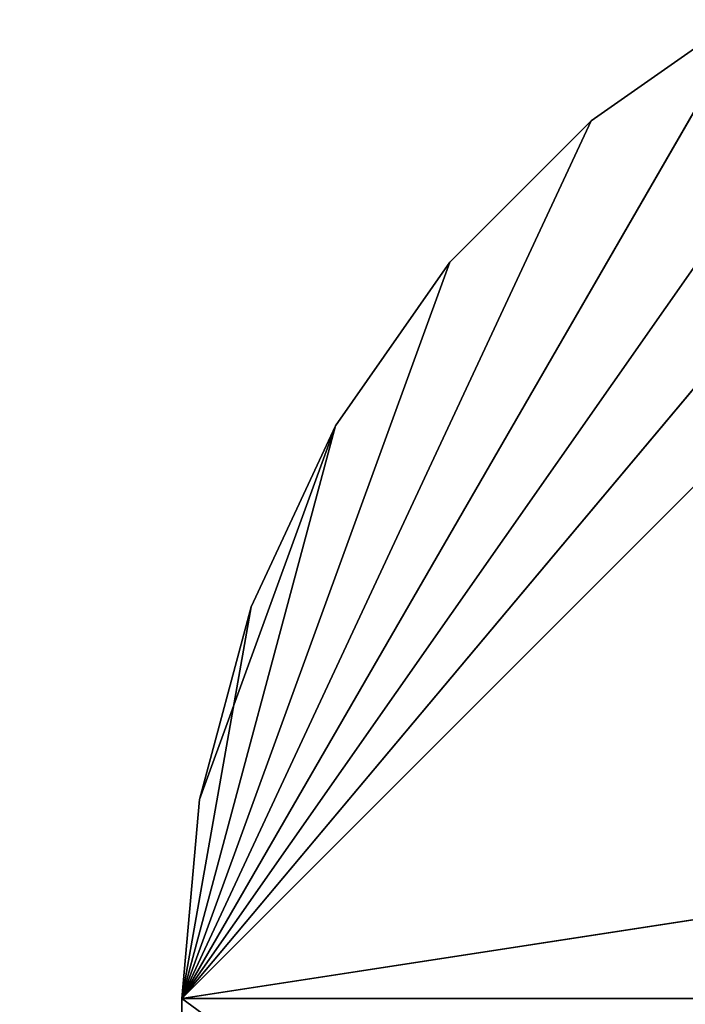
# Model space of a CAD drawing. Extents: x 0 to 6, y 0.1 to 15.2.
# Tile 143 of 256: x 4.502 to 4.618, y 1.374 to 1.546. Entities that reach past the tile are written whole.
import ezdxf

# ---------------------------------------------------------------- set-up
doc = ezdxf.new("R2010")
doc.units = 0
doc.header["$LTSCALE"] = 2.54
doc.layers.get('0').update_dxf_attribs({"color": 13, "linetype": 'CONTINUOUS'})

# ---------------------------------------------------------------- blocks, each defined once
blk = doc.blocks.new('UCHWYT_NA__CI_GACZK__GIUMI')
at = {"color": 0}
for p, q in [((5.83, 1.5755, 4.116), (4.53, 1.3755, 4.116)), ((5.83, 1.5755, 4.116), (4.53, 1.3755, 4.116)), ((4.73, 1.5755, 4.116), (4.53, 1.3755, 4.116)), ((4.73, 1.5755, 4.116), (4.53, 1.3755, 4.116)), ((4.73, 1.5755, 4.016), (4.53, 1.3755, 4.016)), ((4.73, 1.5755, 4.016), (4.53, 1.3755, 4.016)), ((4.53, 1.3755, 4.116), (4.69527, 1.57246, 4.116)), ((4.53, 1.3755, 4.116), (4.69527, 1.57246, 4.116)), ((4.69527, 1.57246, 4.016), (4.53, 1.3755, 4.016)), ((4.69527, 1.57246, 4.016), (4.53, 1.3755, 4.016)), ((4.6616, 1.56344, 4.116), (4.53, 1.3755, 4.116)), ((4.6616, 1.56344, 4.116), (4.53, 1.3755, 4.116)), ((4.6616, 1.56344, 4.016), (4.53, 1.3755, 4.016)), ((4.6616, 1.56344, 4.016), (4.53, 1.3755, 4.016)), ((4.63, 1.54871, 4.116), (4.53, 1.3755, 4.116)), ((4.63, 1.54871, 4.116), (4.53, 1.3755, 4.116)), ((4.53, 1.3755, 4.016), (4.63, 1.54871, 4.016)), ((4.53, 1.3755, 4.016), (4.63, 1.54871, 4.016)), ((4.63, 1.54871, 4.116), (4.60144, 1.52871, 4.116)), ((4.60144, 1.52871, 4.016), (4.63, 1.54871, 4.016)), ((4.63, 1.54871, 4.116), (4.60144, 1.52871, 4.116)), ((4.63, 1.54871, 4.116), (4.60144, 1.52871, 4.016)), ((4.63, 1.54871, 4.116), (4.60144, 1.52871, 4.016)), ((4.60144, 1.52871, 4.016), (4.63, 1.54871, 4.016)), ((4.60144, 1.52871, 4.116), (4.53, 1.3755, 4.116)), ((4.60144, 1.52871, 4.116), (4.53, 1.3755, 4.116)), ((4.53, 1.3755, 4.016), (4.60144, 1.52871, 4.016)), ((4.53, 1.3755, 4.016), (4.60144, 1.52871, 4.016)), ((4.60144, 1.52871, 4.116), (4.57679, 1.50406, 4.116)), ((4.57679, 1.50406, 4.016), (4.60144, 1.52871, 4.016)), ((4.60144, 1.52871, 4.116), (4.57679, 1.50406, 4.116)), ((4.60144, 1.52871, 4.116), (4.57679, 1.50406, 4.016)), ((4.60144, 1.52871, 4.116), (4.57679, 1.50406, 4.016)), ((4.57679, 1.50406, 4.016), (4.60144, 1.52871, 4.016)), ((4.60144, 1.52871, 4.116), (4.60144, 1.52871, 4.016)), ((4.60144, 1.52871, 4.116), (4.60144, 1.52871, 4.016)), ((4.57679, 1.50406, 4.116), (4.53, 1.3755, 4.116)), ((4.57679, 1.50406, 4.116), (4.53, 1.3755, 4.116)), ((4.57679, 1.50406, 4.016), (4.53, 1.3755, 4.016)), ((4.57679, 1.50406, 4.016), (4.53, 1.3755, 4.016)), ((4.57679, 1.50406, 4.116), (4.55679, 1.4755, 4.116)), ((4.55679, 1.4755, 4.016), (4.57679, 1.50406, 4.016)), ((4.57679, 1.50406, 4.116), (4.55679, 1.4755, 4.116)), ((4.57679, 1.50406, 4.116), (4.55679, 1.4755, 4.016)), ((4.57679, 1.50406, 4.116), (4.55679, 1.4755, 4.016)), ((4.55679, 1.4755, 4.016), (4.57679, 1.50406, 4.016)), ((4.57679, 1.50406, 4.116), (4.57679, 1.50406, 4.016)), ((4.57679, 1.50406, 4.116), (4.57679, 1.50406, 4.016)), ((4.55679, 1.4755, 4.116), (4.53, 1.3755, 4.116)), ((4.55679, 1.4755, 4.116), (4.53, 1.3755, 4.116)), ((4.55679, 1.4755, 4.016), (4.53, 1.3755, 4.016)), ((4.55679, 1.4755, 4.016), (4.53, 1.3755, 4.016)), ((4.55679, 1.4755, 4.016), (4.53304, 1.41023, 4.016)), ((4.55679, 1.4755, 4.016), (4.53304, 1.41023, 4.016)), ((4.55679, 1.4755, 4.116), (4.54206, 1.4439, 4.116)), ((4.54206, 1.4439, 4.016), (4.55679, 1.4755, 4.016)), ((4.55679, 1.4755, 4.116), (4.54206, 1.4439, 4.116)), ((4.55679, 1.4755, 4.116), (4.54206, 1.4439, 4.016)), ((4.55679, 1.4755, 4.116), (4.54206, 1.4439, 4.016)), ((4.54206, 1.4439, 4.016), (4.55679, 1.4755, 4.016)), ((4.55679, 1.4755, 4.116), (4.55679, 1.4755, 4.016)), ((4.55679, 1.4755, 4.116), (4.55679, 1.4755, 4.016)), ((4.54206, 1.4439, 4.116), (4.53, 1.3755, 4.116)), ((4.54206, 1.4439, 4.116), (4.53, 1.3755, 4.116)), ((4.54206, 1.4439, 4.116), (4.53304, 1.41023, 4.116)), ((4.53304, 1.41023, 4.016), (4.54206, 1.4439, 4.016)), ((4.54206, 1.4439, 4.116), (4.53304, 1.41023, 4.116)), ((4.54206, 1.4439, 4.116), (4.53304, 1.41023, 4.016)), ((4.54206, 1.4439, 4.116), (4.53304, 1.41023, 4.016)), ((4.53304, 1.41023, 4.016), (4.54206, 1.4439, 4.016)), ((4.54206, 1.4439, 4.116), (4.54206, 1.4439, 4.016)), ((4.54206, 1.4439, 4.116), (4.54206, 1.4439, 4.016)), ((4.53304, 1.41023, 4.116), (4.53, 1.3755, 4.116)), ((4.53, 1.3755, 4.016), (4.53304, 1.41023, 4.016)), ((4.53304, 1.41023, 4.116), (4.53, 1.3755, 4.116)), ((4.53304, 1.41023, 4.116), (4.53, 1.3755, 4.016)), ((4.53304, 1.41023, 4.116), (4.53, 1.3755, 4.016)), ((4.53, 1.3755, 4.016), (4.53304, 1.41023, 4.016)), ((4.53304, 1.41023, 4.116), (4.53304, 1.41023, 4.016)), ((4.53304, 1.41023, 4.116), (4.53304, 1.41023, 4.016)), ((4.53, 1.3755, 4.016), (4.53, 0.2755, 4.016)), ((4.53, 0.2755, 4.016), (4.53, 1.3755, 4.116)), ((4.53, 1.3755, 4.116), (4.53, 1.3755, 4.016)), ((4.53, 0.2755, 4.016), (4.53, 1.3755, 4.116)), ((4.53, 0.2755, 4.116), (4.53, 1.3755, 4.116)), ((6.03, 0.2755, 4.116), (4.53, 1.3755, 4.116)), ((4.53, 0.2755, 4.116), (4.53, 1.3755, 4.116)), ((6.03, 0.2755, 4.116), (4.53, 1.3755, 4.116)), ((6.03, 1.3755, 4.116), (4.53, 1.3755, 4.116)), ((6.03, 1.3755, 4.116), (4.53, 1.3755, 4.116)), ((4.53, 1.3755, 4.016), (4.53, 0.2755, 4.016)), ((4.53, 1.3755, 4.016), (6.03, 1.3755, 4.016)), ((4.53, 1.3755, 4.016), (6.03, 1.3755, 4.016)), ((4.53, 1.3755, 4.116), (4.53, 1.3755, 4.016))]:
    blk.add_line(p, q, dxfattribs=at)
mesh = blk.add_polyface(dxfattribs=at)
corners = [(4.91371, 1.395, 1.516), (4.86, 1.36995, 1.516), (0.03, 14.8755, 1.516)]
mesh.append_faces([[corners[k] for k in face] for face in [(0, 1, 2)]], dxfattribs={"color": 0})
mesh = blk.add_polyface(dxfattribs=at)
corners = [(6.03, 14.8755, 1.516), (5.03, 1.4155, 1.516), (0.03, 14.8755, 1.516)]
mesh.append_faces([[corners[k] for k in face] for face in [(0, 1, 2)]], dxfattribs={"color": 0})
mesh = blk.add_polyface(dxfattribs=at)
corners = [(5.03, 1.4155, 1.516), (4.97096, 1.41033, 1.516), (0.03, 14.8755, 1.516)]
mesh.append_faces([[corners[k] for k in face] for face in [(0, 1, 2)]], dxfattribs={"color": 0})
mesh = blk.add_polyface(dxfattribs=at)
corners = [(4.97096, 1.41033, 1.516), (4.91371, 1.395, 1.516), (0.03, 14.8755, 1.516)]
mesh.append_faces([[corners[k] for k in face] for face in [(0, 1, 2)]], dxfattribs={"color": 0})
mesh = blk.add_polyface(dxfattribs=at)
corners = [(4.86, 1.36995, 1.516), (1.29045, 1.29405, 1.516), (0.03, 14.8755, 1.516)]
mesh.append_faces([[corners[k] for k in face] for face in [(0, 1, 2)]], dxfattribs={"color": 0})
mesh = blk.add_polyface(dxfattribs=at)
corners = [(4.86, 1.36995, 1.616), (0.03, 14.8755, 1.616), (4.81145, 1.33596, 1.616)]
mesh.append_faces([[corners[k] for k in face] for face in [(0, 1, 2)]], dxfattribs={"color": 0})
mesh = blk.add_polyface(dxfattribs=at)
corners = [(4.91371, 1.395, 1.616), (0.03, 14.8755, 1.616), (4.86, 1.36995, 1.616)]
mesh.append_faces([[corners[k] for k in face] for face in [(0, 1, 2)]], dxfattribs={"color": 0})
mesh = blk.add_polyface(dxfattribs=at)
corners = [(4.97096, 1.41033, 1.616), (0.03, 14.8755, 1.616), (4.91371, 1.395, 1.616)]
mesh.append_faces([[corners[k] for k in face] for face in [(0, 1, 2)]], dxfattribs={"color": 0})
mesh = blk.add_polyface(dxfattribs=at)
corners = [(6.03, 14.8755, 1.616), (0.03, 14.8755, 1.616), (4.97096, 1.41033, 1.616)]
mesh.append_faces([[corners[k] for k in face] for face in [(0, 1, 2)]], dxfattribs={"color": 0})
mesh = blk.add_polyface(dxfattribs=at)
corners = [(4.73555, 1.2455, 1.616), (0.03, 14.8755, 1.616), (1.03, 1.4155, 1.616)]
mesh.append_faces([[corners[k] for k in face] for face in [(0, 1, 2)]], dxfattribs={"color": 0})
mesh = blk.add_polyface(dxfattribs=at)
corners = [(4.76954, 1.29405, 1.616), (0.03, 14.8755, 1.616), (4.73555, 1.2455, 1.616)]
mesh.append_faces([[corners[k] for k in face] for face in [(0, 1, 2)]], dxfattribs={"color": 0})
mesh = blk.add_polyface(dxfattribs=at)
corners = [(4.81145, 1.33596, 1.616), (0.03, 14.8755, 1.616), (4.76954, 1.29405, 1.616)]
mesh.append_faces([[corners[k] for k in face] for face in [(0, 1, 2)]], dxfattribs={"color": 0})
mesh = blk.add_polyface(dxfattribs=at)
corners = [(6.03, 1.3755, 4.116), (5.83, 1.5755, 4.116), (4.53, 1.3755, 4.116)]
mesh.append_faces([[corners[k] for k in face] for face in [(0, 1, 2)]], dxfattribs={"color": 0})
mesh = blk.add_polyface(dxfattribs=at)
corners = [(5.83, 1.5755, 4.116), (4.73, 1.5755, 4.116), (4.53, 1.3755, 4.116)]
mesh.append_faces([[corners[k] for k in face] for face in [(0, 1, 2)]], dxfattribs={"color": 0})
mesh = blk.add_polyface(dxfattribs=at)
corners = [(4.73, 1.5755, 4.116), (4.69527, 1.57246, 4.116), (4.53, 1.3755, 4.116)]
mesh.append_faces([[corners[k] for k in face] for face in [(0, 1, 2)]], dxfattribs={"color": 0})
mesh = blk.add_polyface(dxfattribs=at)
corners = [(4.73, 1.5755, 4.016), (4.53, 1.3755, 4.016), (4.69527, 1.57246, 4.016)]
mesh.append_faces([[corners[k] for k in face] for face in [(0, 1, 2)]], dxfattribs={"color": 0})
mesh = blk.add_polyface(dxfattribs=at)
corners = [(6.03, 1.3755, 4.016), (4.53, 1.3755, 4.016), (4.73, 1.5755, 4.016)]
mesh.append_faces([[corners[k] for k in face] for face in [(0, 1, 2)]], dxfattribs={"color": 0})
mesh = blk.add_polyface(dxfattribs=at)
corners = [(4.69527, 1.57246, 4.116), (4.6616, 1.56344, 4.116), (4.53, 1.3755, 4.116)]
mesh.append_faces([[corners[k] for k in face] for face in [(0, 1, 2)]], dxfattribs={"color": 0})
mesh = blk.add_polyface(dxfattribs=at)
corners = [(4.69527, 1.57246, 4.016), (4.53, 1.3755, 4.016), (4.6616, 1.56344, 4.016)]
mesh.append_faces([[corners[k] for k in face] for face in [(0, 1, 2)]], dxfattribs={"color": 0})
mesh = blk.add_polyface(dxfattribs=at)
corners = [(4.6616, 1.56344, 4.116), (4.63, 1.54871, 4.116), (4.53, 1.3755, 4.116)]
mesh.append_faces([[corners[k] for k in face] for face in [(0, 1, 2)]], dxfattribs={"color": 0})
mesh = blk.add_polyface(dxfattribs=at)
corners = [(4.6616, 1.56344, 4.016), (4.53, 1.3755, 4.016), (4.63, 1.54871, 4.016)]
mesh.append_faces([[corners[k] for k in face] for face in [(0, 1, 2)]], dxfattribs={"color": 0})
mesh = blk.add_polyface(dxfattribs=at)
corners = [(4.63, 1.54871, 4.116), (4.60144, 1.52871, 4.116), (4.53, 1.3755, 4.116)]
mesh.append_faces([[corners[k] for k in face] for face in [(0, 1, 2)]], dxfattribs={"color": 0})
mesh = blk.add_polyface(dxfattribs=at)
corners = [(4.63, 1.54871, 4.016), (4.53, 1.3755, 4.016), (4.60144, 1.52871, 4.016)]
mesh.append_faces([[corners[k] for k in face] for face in [(0, 1, 2)]], dxfattribs={"color": 0})
mesh = blk.add_polyface(dxfattribs=at)
corners = [(4.63, 1.54871, 4.116), (4.60144, 1.52871, 4.016), (4.60144, 1.52871, 4.116)]
mesh.append_faces([[corners[k] for k in face] for face in [(0, 1, 2)]], dxfattribs={"color": 0})
mesh = blk.add_polyface(dxfattribs=at)
corners = [(4.63, 1.54871, 4.116), (4.63, 1.54871, 4.016), (4.60144, 1.52871, 4.016)]
mesh.append_faces([[corners[k] for k in face] for face in [(0, 1, 2)]], dxfattribs={"color": 0})
mesh = blk.add_polyface(dxfattribs=at)
corners = [(4.60144, 1.52871, 4.116), (4.57679, 1.50406, 4.116), (4.53, 1.3755, 4.116)]
mesh.append_faces([[corners[k] for k in face] for face in [(0, 1, 2)]], dxfattribs={"color": 0})
mesh = blk.add_polyface(dxfattribs=at)
corners = [(4.60144, 1.52871, 4.016), (4.53, 1.3755, 4.016), (4.57679, 1.50406, 4.016)]
mesh.append_faces([[corners[k] for k in face] for face in [(0, 1, 2)]], dxfattribs={"color": 0})
mesh = blk.add_polyface(dxfattribs=at)
corners = [(4.60144, 1.52871, 4.116), (4.57679, 1.50406, 4.016), (4.57679, 1.50406, 4.116)]
mesh.append_faces([[corners[k] for k in face] for face in [(0, 1, 2)]], dxfattribs={"color": 0})
mesh = blk.add_polyface(dxfattribs=at)
corners = [(4.60144, 1.52871, 4.016), (4.57679, 1.50406, 4.016), (4.60144, 1.52871, 4.116)]
mesh.append_faces([[corners[k] for k in face] for face in [(0, 1, 2)]], dxfattribs={"color": 0})
mesh = blk.add_polyface(dxfattribs=at)
corners = [(4.57679, 1.50406, 4.116), (4.55679, 1.4755, 4.116), (4.53, 1.3755, 4.116)]
mesh.append_faces([[corners[k] for k in face] for face in [(0, 1, 2)]], dxfattribs={"color": 0})
mesh = blk.add_polyface(dxfattribs=at)
corners = [(4.57679, 1.50406, 4.016), (4.53, 1.3755, 4.016), (4.55679, 1.4755, 4.016)]
mesh.append_faces([[corners[k] for k in face] for face in [(0, 1, 2)]], dxfattribs={"color": 0})
mesh = blk.add_polyface(dxfattribs=at)
corners = [(4.57679, 1.50406, 4.116), (4.55679, 1.4755, 4.016), (4.55679, 1.4755, 4.116)]
mesh.append_faces([[corners[k] for k in face] for face in [(0, 1, 2)]], dxfattribs={"color": 0})
mesh = blk.add_polyface(dxfattribs=at)
corners = [(4.57679, 1.50406, 4.016), (4.55679, 1.4755, 4.016), (4.57679, 1.50406, 4.116)]
mesh.append_faces([[corners[k] for k in face] for face in [(0, 1, 2)]], dxfattribs={"color": 0})
mesh = blk.add_polyface(dxfattribs=at)
corners = [(4.55679, 1.4755, 4.116), (4.54206, 1.4439, 4.116), (4.53, 1.3755, 4.116)]
mesh.append_faces([[corners[k] for k in face] for face in [(0, 1, 2)]], dxfattribs={"color": 0})
mesh = blk.add_polyface(dxfattribs=at)
corners = [(4.55679, 1.4755, 4.016), (4.53, 1.3755, 4.016), (4.53304, 1.41023, 4.016)]
mesh.append_faces([[corners[k] for k in face] for face in [(0, 1, 2)]], dxfattribs={"color": 0})
mesh = blk.add_polyface(dxfattribs=at)
corners = [(4.55679, 1.4755, 4.016), (4.53304, 1.41023, 4.016), (4.54206, 1.4439, 4.016)]
mesh.append_faces([[corners[k] for k in face] for face in [(0, 1, 2)]], dxfattribs={"color": 0})
mesh = blk.add_polyface(dxfattribs=at)
corners = [(4.55679, 1.4755, 4.116), (4.54206, 1.4439, 4.016), (4.54206, 1.4439, 4.116)]
mesh.append_faces([[corners[k] for k in face] for face in [(0, 1, 2)]], dxfattribs={"color": 0})
mesh = blk.add_polyface(dxfattribs=at)
corners = [(4.55679, 1.4755, 4.016), (4.54206, 1.4439, 4.016), (4.55679, 1.4755, 4.116)]
mesh.append_faces([[corners[k] for k in face] for face in [(0, 1, 2)]], dxfattribs={"color": 0})
mesh = blk.add_polyface(dxfattribs=at)
corners = [(4.54206, 1.4439, 4.116), (4.53304, 1.41023, 4.116), (4.53, 1.3755, 4.116)]
mesh.append_faces([[corners[k] for k in face] for face in [(0, 1, 2)]], dxfattribs={"color": 0})
mesh = blk.add_polyface(dxfattribs=at)
corners = [(4.54206, 1.4439, 4.116), (4.53304, 1.41023, 4.016), (4.53304, 1.41023, 4.116)]
mesh.append_faces([[corners[k] for k in face] for face in [(0, 1, 2)]], dxfattribs={"color": 0})
mesh = blk.add_polyface(dxfattribs=at)
corners = [(4.54206, 1.4439, 4.016), (4.53304, 1.41023, 4.016), (4.54206, 1.4439, 4.116)]
mesh.append_faces([[corners[k] for k in face] for face in [(0, 1, 2)]], dxfattribs={"color": 0})
mesh = blk.add_polyface(dxfattribs=at)
corners = [(4.69517, 1.13454, 1.616), (1.03, 1.4155, 1.616), (1.08904, 1.41033, 1.616)]
mesh.append_faces([[corners[k] for k in face] for face in [(0, 1, 2)]], dxfattribs={"color": 0})
mesh = blk.add_polyface(dxfattribs=at)
corners = [(4.7105, 1.19179, 1.616), (1.03, 1.4155, 1.616), (4.69517, 1.13454, 1.616)]
mesh.append_faces([[corners[k] for k in face] for face in [(0, 1, 2)]], dxfattribs={"color": 0})
mesh = blk.add_polyface(dxfattribs=at)
corners = [(4.73555, 1.2455, 1.616), (1.03, 1.4155, 1.616), (4.7105, 1.19179, 1.616)]
mesh.append_faces([[corners[k] for k in face] for face in [(0, 1, 2)]], dxfattribs={"color": 0})
mesh = blk.add_polyface(dxfattribs=at)
corners = [(4.91371, 0.756, 1.616), (1.08904, 1.41033, 1.616), (1.14629, 1.395, 1.616)]
mesh.append_faces([[corners[k] for k in face] for face in [(0, 1, 2)]], dxfattribs={"color": 0})
mesh = blk.add_polyface(dxfattribs=at)
corners = [(4.91371, 0.756, 1.616), (4.86, 0.78105, 1.616), (1.08904, 1.41033, 1.616)]
mesh.append_faces([[corners[k] for k in face] for face in [(0, 1, 2)]], dxfattribs={"color": 0})
mesh = blk.add_polyface(dxfattribs=at)
corners = [(4.86, 0.78105, 1.616), (4.81145, 0.81505, 1.616), (1.08904, 1.41033, 1.616)]
mesh.append_faces([[corners[k] for k in face] for face in [(0, 1, 2)]], dxfattribs={"color": 0})
mesh = blk.add_polyface(dxfattribs=at)
corners = [(4.7105, 0.95921, 1.616), (4.69517, 1.01646, 1.616), (1.08904, 1.41033, 1.616)]
mesh.append_faces([[corners[k] for k in face] for face in [(0, 1, 2)]], dxfattribs={"color": 0})
mesh = blk.add_polyface(dxfattribs=at)
corners = [(4.81145, 0.81505, 1.616), (4.76954, 0.85695, 1.616), (1.08904, 1.41033, 1.616)]
mesh.append_faces([[corners[k] for k in face] for face in [(0, 1, 2)]], dxfattribs={"color": 0})
mesh = blk.add_polyface(dxfattribs=at)
corners = [(4.76954, 0.85695, 1.616), (4.73555, 0.9055, 1.616), (1.08904, 1.41033, 1.616)]
mesh.append_faces([[corners[k] for k in face] for face in [(0, 1, 2)]], dxfattribs={"color": 0})
mesh = blk.add_polyface(dxfattribs=at)
corners = [(4.73555, 0.9055, 1.616), (4.7105, 0.95921, 1.616), (1.08904, 1.41033, 1.616)]
mesh.append_faces([[corners[k] for k in face] for face in [(0, 1, 2)]], dxfattribs={"color": 0})
mesh = blk.add_polyface(dxfattribs=at)
corners = [(4.69517, 1.01646, 1.616), (4.69, 1.0755, 1.616), (1.08904, 1.41033, 1.616)]
mesh.append_faces([[corners[k] for k in face] for face in [(0, 1, 2)]], dxfattribs={"color": 0})
mesh = blk.add_polyface(dxfattribs=at)
corners = [(4.69517, 1.13454, 1.616), (1.08904, 1.41033, 1.616), (4.69, 1.0755, 1.616)]
mesh.append_faces([[corners[k] for k in face] for face in [(0, 1, 2)]], dxfattribs={"color": 0})
mesh = blk.add_polyface(dxfattribs=at)
corners = [(4.53304, 1.41023, 4.116), (4.53, 1.3755, 4.016), (4.53, 1.3755, 4.116)]
mesh.append_faces([[corners[k] for k in face] for face in [(0, 1, 2)]], dxfattribs={"color": 0})
mesh = blk.add_polyface(dxfattribs=at)
corners = [(4.53304, 1.41023, 4.016), (4.53, 1.3755, 4.016), (4.53304, 1.41023, 4.116)]
mesh.append_faces([[corners[k] for k in face] for face in [(0, 1, 2)]], dxfattribs={"color": 0})
mesh = blk.add_polyface(dxfattribs=at)
corners = [(4.91371, 0.756, 1.616), (1.14629, 1.395, 1.616), (1.2, 1.36995, 1.616)]
mesh.append_faces([[corners[k] for k in face] for face in [(0, 1, 2)]], dxfattribs={"color": 0})
mesh = blk.add_polyface(dxfattribs=at)
corners = [(4.53, 1.3755, 4.016), (4.53, 0.2755, 4.016), (4.53, 1.3755, 4.116)]
mesh.append_faces([[corners[k] for k in face] for face in [(0, 1, 2)]], dxfattribs={"color": 0})
mesh = blk.add_polyface(dxfattribs=at)
corners = [(4.53, 1.3755, 4.116), (4.53, 0.2755, 4.016), (4.53, 0.2755, 4.116)]
mesh.append_faces([[corners[k] for k in face] for face in [(0, 1, 2)]], dxfattribs={"color": 0})
mesh = blk.add_polyface(dxfattribs=at)
corners = [(6.03, 0.2755, 4.116), (4.53, 1.3755, 4.116), (4.53, 0.2755, 4.116)]
mesh.append_faces([[corners[k] for k in face] for face in [(0, 1, 2)]], dxfattribs={"color": 0})
mesh = blk.add_polyface(dxfattribs=at)
corners = [(6.03, 1.3755, 4.116), (4.53, 1.3755, 4.116), (6.03, 0.2755, 4.116)]
mesh.append_faces([[corners[k] for k in face] for face in [(0, 1, 2)]], dxfattribs={"color": 0})
mesh = blk.add_polyface(dxfattribs=at)
corners = [(6.03, 0.2755, 4.016), (4.53, 0.2755, 4.016), (6.03, 1.3755, 4.016)]
mesh.append_faces([[corners[k] for k in face] for face in [(0, 1, 2)]], dxfattribs={"color": 0})
mesh = blk.add_polyface(dxfattribs=at)
corners = [(6.03, 1.3755, 4.016), (4.53, 0.2755, 4.016), (4.53, 1.3755, 4.016)]
mesh.append_faces([[corners[k] for k in face] for face in [(0, 1, 2)]], dxfattribs={"color": 0})

msp = doc.modelspace()

# ---------------------------------------------------------------- block references
at = {"color": 0}
msp.add_blockref('UCHWYT_NA__CI_GACZK__GIUMI', (0, 0), dxfattribs=at)

doc.saveas('drawing.dxf')
